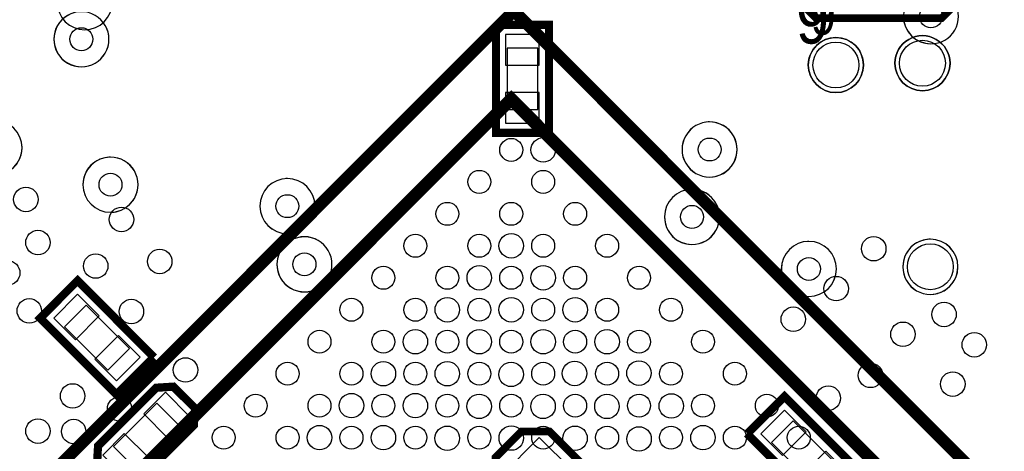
# Model space of a CAD drawing. Extents: x 6 to 156, y -6 to 136.
# Tile 14 of 32: x 60 to 76, y 94 to 101. Entities that reach past the tile are written whole.
import ezdxf

# ---------------------------------------------------------------- set-up
doc = ezdxf.new("R2010")
doc.units = 0
for name, color, linetype in [('PG_ASSEMBLY_BOTTOM', 1, 'CONTINUOUS'), ('PG_ASSEMBLY_TOP', 1, 'CONTINUOUS'), ('PG_PLACE_BOUND_BOTTOM', 152, 'CONTINUOUS'), ('PG_PLACE_BOUND_TOP', 152, 'CONTINUOUS'), ('PG_SILKSCREEN_BOTTOM', 204, 'CONTINUOUS'), ('PG_SILKSCREEN_TOP', 45, 'CONTINUOUS'), ('PIN_BOTTOM', 5, 'CONTINUOUS'), ('PIN_TOP', 1, 'CONTINUOUS'), ('VC_BOTTOM', 5, 'CONTINUOUS'), ('VC_TOP', 1, 'CONTINUOUS')]:
    doc.layers.add(name, color=color, linetype=linetype)

msp = doc.modelspace()

# ---------------------------------------------------------------- linework, layer by layer
at = {"layer": 'PG_ASSEMBLY_BOTTOM'}
for points in [[(68.612004, 101.091238), (68.612004, 99.414838), (67.850004, 99.414838), (67.850004, 101.091238)], [(61.493146, 95.098362), (60.307728, 96.28378), (60.846462, 96.822514), (62.03188, 95.637096)], [(62.71895, 94.532196), (61.784992, 93.598492), (61.54928, 93.582744), (61.232288, 93.899736), (61.246258, 94.137226), (62.180216, 95.071184), (62.413642, 95.089218), (62.736984, 94.765876)], [(72.581262, 94.902274), (73.76668, 93.716856), (73.227946, 93.178122), (72.042528, 94.36354)], [(68.285106, 94.402656), (68.68033, 94.402656), (70.153022, 92.929964), (70.153022, 92.53474), (70.153022, 92.427044), (69.757798, 92.03182), (69.506338, 92.03182), (69.254878, 92.03182), (67.782186, 93.504512), (67.782186, 93.755972), (67.782186, 94.007432), (68.17741, 94.402656)]]:
    msp.add_lwpolyline(points, close=True, dxfattribs=at)
for points in [[(73.890124, 100.481892, -0.999979), (72.975724, 100.481638, -1.000021), (73.890124, 100.481892), (73.890124, 100.456492)], [(75.327256, 100.511864, -0.999914), (74.412856, 100.511864, -1.000086), (75.327256, 100.511864), (75.327256, 100.486464)]]:
    msp.add_lwpolyline(points, format="xyb", dxfattribs=at)
at = {"layer": 'PG_ASSEMBLY_TOP'}
for points in [[(60.966604, 101.980238, 1), (60.966604, 101.065838, 1), (60.966604, 101.980238), (60.941204, 101.980238)], [(75.010772, 101.747828, 0.999889), (75.010772, 100.833682, 1.000111), (75.010772, 101.747828), (74.985372, 101.747828)], [(60.911232, 101.366828, 0.999944), (60.910978, 100.452682, 1.000056), (60.911232, 101.366828), (60.885832, 101.366828)], [(59.925204, 99.110038, 0.999914), (59.010804, 99.110038, 1.000086), (59.925204, 99.110038), (59.925204, 99.135438)], [(71.336916, 99.538028, 1.000056), (71.33717, 98.623882, 0.999944), (71.336916, 99.538028), (71.311516, 99.538028)], [(61.394086, 98.953828, 0.999944), (61.393832, 98.039682, 1.000056), (61.394086, 98.953828), (61.368686, 98.953828)], [(64.330072, 98.598228, 1), (64.330072, 97.684082, 1), (64.330072, 98.598228), (64.304672, 98.598228)], [(71.04507, 98.420428, 0.999889), (71.04507, 97.506282, 1.000111), (71.04507, 98.420428), (71.01967, 98.420428)], [(64.612774, 97.633028, 0.999944), (64.61252, 96.718882, 1.000056), (64.612774, 97.633028), (64.587374, 97.633028)], [(75.00112, 97.59188, 1.000056), (75.001374, 96.677734, 0.999944), (75.00112, 97.59188), (74.97572, 97.59188)], [(72.984868, 97.556828, 1), (72.984868, 96.642682, 1), (72.984868, 97.556828), (72.959468, 97.556828)]]:
    msp.add_lwpolyline(points, format="xyb", dxfattribs=at)
msp.add_lwpolyline([(81.479898, 86.346538), (68.044822, 99.781868), (54.609746, 86.346538), (68.044822, 72.911462), (81.479898, 86.346538)], dxfattribs=at)
at = {"layer": 'PG_PLACE_BOUND_BOTTOM'}
for points in [[(73.890124, 100.481892, 1), (72.975628, 100.481657, 1)], [(75.327256, 100.511864, 1), (74.412976, 100.511943, 1)]]:
    msp.add_lwpolyline(points, format="xyb", close=True, dxfattribs=at)
for points in [[(68.485004, 100.761038), (67.977004, 100.761038), (67.977004, 99.745038), (68.485004, 99.745038)], [(61.349382, 95.421704), (61.708538, 95.78086), (60.990226, 96.499426), (60.63107, 96.140016)], [(62.521338, 94.514416), (62.162182, 94.873572), (61.44387, 94.15526), (61.803026, 93.796104)], [(72.725026, 94.578932), (72.36587, 94.219776), (73.084182, 93.50121), (73.443338, 93.86062)]]:
    msp.add_lwpolyline(points, close=True, dxfattribs=at)
at = {"layer": 'PG_PLACE_BOUND_TOP'}
for points in [[(75.467972, 101.290628, 1), (74.553674, 101.290882, 1)], [(61.368432, 100.909628, 1), (60.453829, 100.909882, 1)], [(59.925204, 99.110038, 1), (59.01075, 99.109959, 1)], [(71.794116, 99.080828, 1), (70.879919, 99.081082, 1)], [(61.851286, 98.496628, 1), (60.936683, 98.496882, 1)], [(64.787272, 98.141028, 1), (63.872872, 98.141282, 1)], [(71.50227, 97.963228, 1), (70.587972, 97.963482, 1)], [(65.069974, 97.175828, 1), (64.155371, 97.176082, 1)], [(75.45832, 97.13468, 1), (74.544123, 97.134832, 1)], [(73.442068, 97.099628, 1), (72.527668, 97.099882, 1)]]:
    msp.add_lwpolyline(points, format="xyb", close=True, dxfattribs=at)
msp.add_lwpolyline([(81.479898, 86.346538), (68.044822, 72.911462), (54.609492, 86.346538), (68.044822, 99.781614)], close=True, dxfattribs=at)
at = {"layer": 'PG_SILKSCREEN_BOTTOM', "const_width": 0.127}
for points in [[(75.518264, 102.198678), (75.188064, 102.528878), (73.105264, 102.528878), (72.775064, 102.198678), (72.775064, 101.589078), (73.105264, 101.258878), (75.188064, 101.258878), (75.518264, 101.589078), (75.518264, 102.198678)], [(67.786504, 101.154738), (67.786504, 99.351338), (68.675504, 99.351338), (68.675504, 101.154738), (67.799204, 101.154738)], [(62.121796, 95.637096), (60.846462, 96.912176), (60.217812, 96.28378), (61.493146, 95.008446), (62.112652, 95.628206)], [(62.153292, 95.133922), (61.18352, 94.16415), (61.165486, 93.876876), (61.524642, 93.51772), (61.811916, 93.5355), (62.781942, 94.505526), (62.799722, 94.7928), (62.440566, 95.151956), (62.153292, 95.133922)], [(71.952612, 94.36354), (73.227946, 93.088206), (73.856596, 93.716856), (72.581262, 94.99219), (71.961502, 94.37243)], [(67.782186, 93.971618), (67.782186, 93.504512), (69.254878, 92.03182), (69.721984, 92.03182), (70.153022, 92.462858), (70.153022, 92.929964), (68.68033, 94.402656), (68.213224, 94.402656), (67.782186, 93.971618)]]:
    msp.add_lwpolyline(points, dxfattribs=at)
at = {"layer": 'PG_SILKSCREEN_TOP', "const_width": 0.199898}
for points in [[(83.078066, 86.38921), (68.087494, 101.379782), (53.096668, 86.388956), (68.08724, 71.398384), (83.078066, 86.38921)], [(81.621122, 86.346538), (68.044822, 99.922838), (54.468522, 86.346538), (68.044822, 72.770238), (81.621122, 86.346538)]]:
    msp.add_lwpolyline(points, dxfattribs=at)
at = {"layer": 'PIN_BOTTOM'}
for points in [[(68.510404, 100.989638), (67.951604, 100.989638), (67.951604, 100.481638), (68.510404, 100.481638)], [(68.510404, 100.024438), (67.951604, 100.024438), (67.951604, 99.516438), (68.510404, 99.516438)], [(60.810467, 95.924643), (61.205599, 96.319775), (60.846389, 96.678985), (60.451257, 96.283853)], [(61.493219, 95.241891), (61.888351, 95.637023), (61.529141, 95.996233), (61.134009, 95.601101)], [(62.701151, 94.658253), (62.306019, 95.053385), (61.946809, 94.694175), (62.341941, 94.299043)], [(72.581189, 94.758745), (72.186057, 94.363613), (72.545267, 94.004403), (72.940399, 94.399535)], [(62.018399, 93.975501), (61.623267, 94.370633), (61.264057, 94.011423), (61.659189, 93.616291)], [(68.509585, 94.303875), (67.880967, 93.675257), (68.419783, 93.136441), (69.048401, 93.765059)], [(73.263941, 94.075993), (72.868809, 93.680861), (73.228019, 93.321651), (73.623151, 93.716783)]]:
    msp.add_lwpolyline(points, close=True, dxfattribs=at)
for centre in [(73.432924, 100.481892), (74.870056, 100.511864)]:
    msp.add_circle(centre, 0.381, dxfattribs=at)
at = {"layer": 'PIN_TOP'}
for centre, radius in [((75.010772, 101.290628), 0.1905), ((60.911232, 100.909628), 0.1905), ((68.044822, 99.074478), 0.1905), ((71.336916, 99.080828), 0.1905), ((67.51447, 98.544126), 0.1905), ((68.575174, 98.544126), 0.1905), ((61.394086, 98.496628), 0.1905), ((64.330072, 98.141028), 0.1905), ((66.984372, 98.013774), 0.1905), ((68.044822, 98.013774), 0.1905), ((69.105272, 98.013774), 0.1905), ((71.04507, 97.963228), 0.1905), ((66.453766, 97.483422), 0.1905), ((67.514724, 97.483422), 0.1905), ((68.57492, 97.483422), 0.1905), ((69.635878, 97.483422), 0.1905), ((75.00112, 97.13468), 0.381), ((64.612774, 97.175828), 0.1905), ((72.984868, 97.099628), 0.1905), ((65.923414, 96.95307), 0.1905), ((66.984372, 96.95307), 0.1905), ((68.044822, 96.953324), 0.1905), ((69.105272, 96.95307), 0.1905), ((70.16623, 96.95307), 0.1905), ((65.393062, 96.422718), 0.1905), ((66.453766, 96.422718), 0.1905), ((67.51447, 96.422972), 0.1905), ((68.575174, 96.422972), 0.1905), ((69.635878, 96.422718), 0.1905), ((70.696582, 96.422718), 0.1905), ((64.862964, 95.89262), 0.1905), ((65.923414, 95.892366), 0.1905), ((66.984118, 95.89262), 0.1905), ((68.044822, 95.89262), 0.1905), ((69.105526, 95.89262), 0.1905), ((70.16623, 95.892366), 0.1905), ((71.22668, 95.89262), 0.1905), ((64.332612, 95.362268), 0.1905), ((65.393316, 95.362268), 0.1905), ((66.453766, 95.362268), 0.1905), ((67.51447, 95.362268), 0.1905), ((68.575174, 95.362268), 0.1905), ((69.635878, 95.362268), 0.1905), ((70.696328, 95.362268), 0.1905), ((71.757032, 95.362268), 0.1905), ((63.80226, 94.831916), 0.1905), ((64.862964, 94.831916), 0.1905), ((65.923414, 94.831916), 0.1905), ((66.984118, 94.831916), 0.1905), ((68.044822, 94.831916), 0.1905), ((69.105526, 94.831916), 0.1905), ((70.16623, 94.831916), 0.1905), ((71.22668, 94.831916), 0.1905), ((72.287384, 94.831916), 0.1905), ((63.271908, 94.30131), 0.1905), ((64.332612, 94.30131), 0.1905), ((65.393062, 94.301564), 0.1905), ((66.453766, 94.301564), 0.1905), ((67.51447, 94.30131), 0.1905), ((68.575174, 94.30131), 0.1905), ((69.635878, 94.301564), 0.1905), ((70.696582, 94.301564), 0.1905), ((71.757032, 94.30131), 0.1905), ((72.817736, 94.30131), 0.1905)]:
    msp.add_circle(centre, radius, dxfattribs=at)
at = {"layer": 'VC_BOTTOM'}
for centre in [(68.575174, 99.074478), (59.98972, 98.25228), (61.576458, 97.920048), (60.19038, 97.53727), (68.044822, 97.483422), (74.061574, 97.435162), (62.211458, 97.223326), (59.687714, 97.03435), (61.14796, 97.147888), (67.51447, 96.953324), (68.575174, 96.953324), (73.438004, 96.773238), (60.046362, 96.40443), (61.740796, 96.393508), (66.984118, 96.422718), (68.044822, 96.422718), (69.105526, 96.422718), (72.726804, 96.265238), (75.227688, 96.34474), (66.45402, 95.89262), (67.51447, 95.89262), (68.575174, 95.89262), (69.635878, 95.89262), (74.546714, 96.016318), (75.730608, 95.84182), (62.63894, 95.423482), (65.923668, 95.362268), (66.984118, 95.362268), (68.043044, 95.350838), (69.096128, 95.366078), (70.165214, 95.371666), (74.007726, 95.33382), (75.373738, 95.18904), (60.765436, 94.99346), (73.307194, 94.95663), (61.544708, 94.778068), (65.393316, 94.831916), (66.45402, 94.831916), (67.512692, 94.820486), (68.573396, 94.820486), (69.633084, 94.81947), (70.701408, 94.826328), (60.19038, 94.409768), (60.782708, 94.403164), (64.862964, 94.301564), (65.923668, 94.301564), (66.982594, 94.290134), (68.045584, 94.294198), (69.103494, 94.290134), (70.166484, 94.278958), (71.226934, 94.301564)]:
    msp.add_circle(centre, 0.2032, dxfattribs=at)
at = {"layer": 'VC_TOP'}
for centre in [(68.575174, 99.074478), (59.98972, 98.25228), (61.576458, 97.920048), (60.19038, 97.53727), (68.044822, 97.483422), (74.061574, 97.435162), (62.211458, 97.223326), (59.687714, 97.03435), (61.14796, 97.147888), (67.51447, 96.953324), (68.575174, 96.953324), (73.438004, 96.773238), (60.046362, 96.40443), (61.740796, 96.393508), (66.984118, 96.422718), (68.044822, 96.422718), (69.105526, 96.422718), (72.726804, 96.265238), (75.227688, 96.34474), (66.45402, 95.89262), (67.51447, 95.89262), (68.575174, 95.89262), (69.635878, 95.89262), (74.546714, 96.016318), (75.730608, 95.84182), (62.63894, 95.423482), (65.923668, 95.362268), (66.984118, 95.362268), (68.043044, 95.350838), (69.096128, 95.366078), (70.165214, 95.371666), (74.007726, 95.33382), (75.373738, 95.18904), (60.765436, 94.99346), (73.307194, 94.95663), (61.544708, 94.778068), (65.393316, 94.831916), (66.45402, 94.831916), (67.512692, 94.820486), (68.573396, 94.820486), (69.633084, 94.81947), (70.701408, 94.826328), (60.19038, 94.409768), (60.782708, 94.403164), (64.862964, 94.301564), (65.923668, 94.301564), (66.982594, 94.290134), (68.045584, 94.294198), (69.103494, 94.290134), (70.166484, 94.278958), (71.226934, 94.301564)]:
    msp.add_circle(centre, 0.2032, dxfattribs=at)

# ---------------------------------------------------------------- texts
at = {"layer": 'PG_ASSEMBLY_TOP', "width": 0.88}
msp.add_text('9', height=0.635, dxfattribs=at).set_placement((73.016618, 100.983542))
at = {"layer": 'PG_SILKSCREEN_TOP', "width": 0.90625}
msp.add_text('9', height=0.8128, dxfattribs=at).set_placement((72.771, 100.838))

doc.saveas('drawing.dxf')
